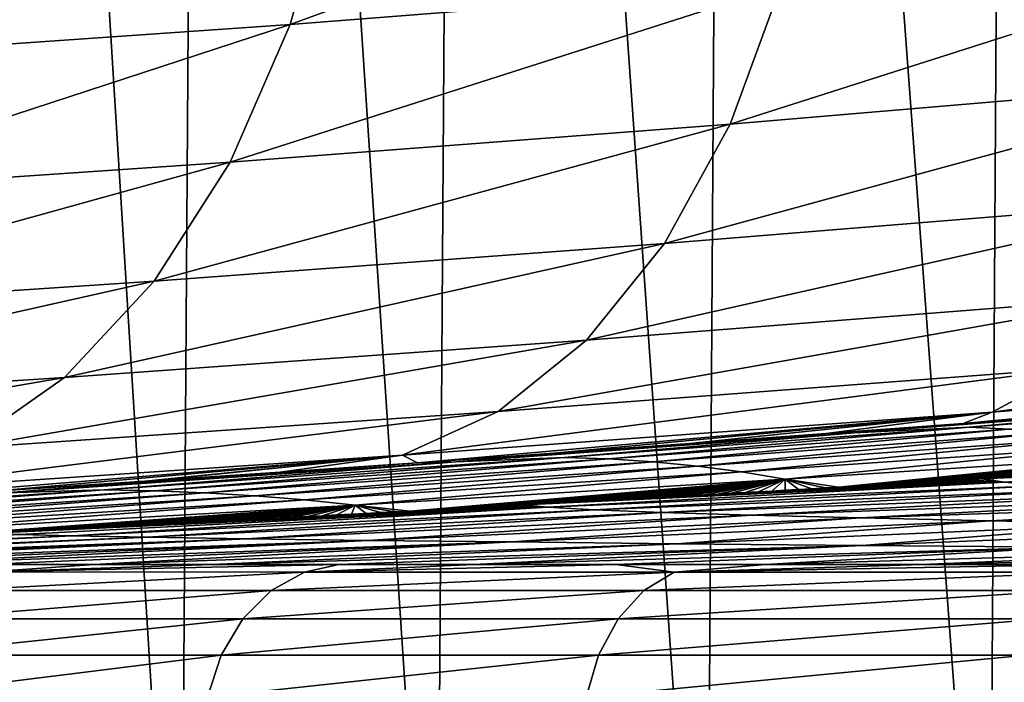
# Model space of a CAD drawing. Header units: metres. Extents: x -136 to 36, y -263 to -20.
# Tile 30 of 99: x -16.82 to -12.94, y -69.54 to -66.92. Entities that reach past the tile are written whole.
import ezdxf

# ---------------------------------------------------------------- set-up
doc = ezdxf.new("R2010")
doc.units = ezdxf.units.M
doc.layers.add('solid_11_382_034_XXX', color=7, linetype='CONTINUOUS')

msp = doc.modelspace()

# ---------------------------------------------------------------- linework, layer by layer
at = {"layer": 'solid_11_382_034_XXX'}
for points in [[(-17.137262, -71.425941, 15.371863), (-16.185816, -71.426003, 16.372635), (-17.042461, -57.603088, 15.477118)], [(-16.185816, -71.426003, 16.372635), (-16.092068, -57.603088, 16.464966), (-17.042461, -57.603088, 15.477118)], [(-16.185816, -71.426003, 16.372635), (-15.176018, -71.426125, 17.314514), (-16.092068, -57.603088, 16.464966)], [(-15.176018, -71.426125, 17.314514), (-15.084511, -57.603088, 17.39444), (-16.092068, -57.603088, 16.464966)], [(-15.176018, -71.426125, 17.314514), (-14.111495, -71.426323, 18.194113), (-15.084511, -57.603088, 17.39444)], [(-14.111495, -71.426323, 18.194113), (-14.023373, -57.603088, 18.262239), (-15.084511, -57.603088, 17.39444)], [(-14.111495, -71.426323, 18.194113), (-12.996082, -71.42659, 19.008257), (-14.023373, -57.603088, 18.262239)], [(-12.996082, -71.42659, 19.008257), (-12.912421, -57.603088, 19.065283), (-14.023373, -57.603088, 18.262239)], [(-12.996082, -71.42659, 19.008257), (-11.833812, -71.426949, 19.754), (-12.912421, -57.603088, 19.065283)], [(-13.679624, -66.186378, -18.742462), (-13.817145, -66.790016, -18.990728), (-15.753191, -66.943336, -17.417519)], [(-15.586274, -66.342476, -17.190746), (-13.679624, -66.186378, -18.742462), (-15.753191, -66.943336, -17.417519)], [(-15.586274, -66.342476, -17.190746), (-15.753191, -66.943336, -17.417519), (-17.516382, -67.065437, -15.64642)], [(-17.322075, -66.464485, -15.443622), (-15.586274, -66.342476, -17.190746), (-17.516382, -67.065437, -15.64642)], [(-11.730951, -66.605553, -20.348692), (-11.893084, -67.155479, -20.700594), (-14.018162, -67.335648, -19.317547)], [(-13.817145, -66.790016, -18.990728), (-11.730951, -66.605553, -20.348692), (-14.018162, -67.335648, -19.317547)], [(-13.817145, -66.790016, -18.990728), (-14.018162, -67.335648, -19.317547), (-15.99013, -67.486404, -17.716288)], [(-15.753191, -66.943336, -17.417519), (-13.817145, -66.790016, -18.990728), (-15.99013, -67.486404, -17.716288)], [(-15.753191, -66.943336, -17.417519), (-15.99013, -67.486404, -17.716288), (-17.786783, -67.608543, -15.914648)], [(-17.516382, -67.065437, -15.64642), (-15.753191, -66.943336, -17.417519), (-17.786783, -67.608543, -15.914648)], [(-11.893084, -67.155479, -20.700594), (-12.106611, -67.630219, -21.126696), (-14.276543, -67.806618, -19.712954)], [(-14.018162, -67.335648, -19.317547), (-11.893084, -67.155479, -20.700594), (-14.276543, -67.806618, -19.712954)], [(-14.018162, -67.335648, -19.317547), (-14.276543, -67.806618, -19.712954), (-16.289867, -67.955116, -18.07794)], [(-15.99013, -67.486404, -17.716288), (-14.018162, -67.335648, -19.317547), (-16.289867, -67.955116, -18.07794)], [(-15.99013, -67.486404, -17.716288), (-16.289867, -67.955116, -18.07794), (-18.125034, -68.07724, -16.240129)], [(-17.786783, -67.608543, -15.914648), (-15.99013, -67.486404, -17.716288), (-18.125034, -68.07724, -16.240129)], [(-12.106611, -67.630219, -21.126696), (-12.365025, -68.015305, -21.614004), (-14.584408, -68.188591, -20.164888)], [(-14.276543, -67.806618, -19.712954), (-12.106611, -67.630219, -21.126696), (-14.584408, -68.188591, -20.164888)], [(-14.276543, -67.806618, -19.712954), (-14.584408, -68.188591, -20.164888), (-16.643263, -68.335175, -18.491449)], [(-16.289867, -67.955116, -18.07794), (-14.276543, -67.806618, -19.712954), (-16.643263, -68.335175, -18.491449)], [(-16.289867, -67.955116, -18.07794), (-16.643263, -68.335175, -18.491449), (-18.520821, -68.457237, -16.612934)], [(-18.125034, -68.07724, -16.240129), (-16.289867, -67.955116, -18.07794), (-18.520821, -68.457237, -16.612934)], [(-12.365025, -68.015305, -21.614004), (-12.660442, -68.298996, -22.147661), (-14.932371, -68.469894, -20.659573)], [(-14.584408, -68.188591, -20.164888), (-12.365025, -68.015305, -21.614004), (-14.932371, -68.469894, -20.659573)], [(-10.247643, -68.099037, -23.389288), (-10.512033, -68.27446, -23.990263), (-12.983857, -68.472633, -22.711391)], [(-12.660442, -68.298996, -22.147661), (-10.247643, -68.099037, -23.389288), (-12.983857, -68.472633, -22.711391)], [(-14.584408, -68.188591, -20.164888), (-14.932371, -68.469894, -20.659573), (-17.039537, -68.61499, -18.944204)], [(-16.643263, -68.335175, -18.491449), (-14.584408, -68.188591, -20.164888), (-17.039537, -68.61499, -18.944204)], [(-12.660442, -68.298996, -22.147661), (-12.983857, -68.472633, -22.711391), (-15.309822, -68.641968, -21.181921)], [(-14.932371, -68.469894, -20.659573), (-12.660442, -68.298996, -22.147661), (-15.309822, -68.641968, -21.181921)], [(-10.512033, -68.27446, -23.990263), (-12.551721, -68.475365, -23.555288), (-13.098075, -68.516823, -23.243372)], [(-12.983857, -68.472633, -22.711391), (-10.512033, -68.27446, -23.990263), (-13.098075, -68.516823, -23.243372)], [(-16.643263, -68.335175, -18.491449), (-17.039537, -68.61499, -18.944204), (-18.96207, -68.736946, -17.0217)], [(-18.520821, -68.457237, -16.612934), (-16.643263, -68.335175, -18.491449), (-18.96207, -68.736946, -17.0217)], [(-11.675982, -68.422043, -30.570297), (-13.075493, -68.531975, -30.555218), (-12.14067, -68.446831, -26.070908)], [(-12.919078, -68.539459, -35.121437), (-13.075493, -68.531975, -30.555218), (-11.675982, -68.422043, -30.570297)], [(-13.075493, -68.531975, -30.555218), (-13.527525, -68.55349, -25.96874), (-12.14067, -68.446831, -26.070908)], [(-12.551721, -68.475365, -23.555288), (-12.14067, -68.446831, -26.070908), (-13.527525, -68.55349, -25.96874)], [(-14.932371, -68.469894, -20.659573), (-15.309822, -68.641968, -21.181921), (-17.466612, -68.786041, -19.422401)], [(-17.039537, -68.61499, -18.944204), (-14.932371, -68.469894, -20.659573), (-17.466612, -68.786041, -19.422401)], [(-15.309822, -68.641968, -21.181921), (-12.983857, -68.472633, -22.711391), (-15.25136, -68.671783, -21.843311)], [(-12.983857, -68.472633, -22.711391), (-14.71326, -68.63427, -22.220173), (-15.25136, -68.671783, -21.843311)], [(-12.983857, -68.472633, -22.711391), (-14.176351, -68.596046, -22.577759), (-14.71326, -68.63427, -22.220173)], [(-12.983857, -68.472633, -22.711391), (-13.638716, -68.556969, -22.918161), (-14.176351, -68.596046, -22.577759)], [(-12.983857, -68.472633, -22.711391), (-13.098075, -68.516823, -23.243372), (-13.638716, -68.556969, -22.918161)], [(-13.098075, -68.516823, -23.243372), (-12.551721, -68.475365, -23.555288), (-13.527525, -68.55349, -25.96874)], [(-13.075493, -68.531975, -30.555218), (-14.671872, -68.650696, -30.537556), (-13.527525, -68.55349, -25.96874)], [(-14.495831, -68.656563, -35.198933), (-14.671872, -68.650696, -30.537556), (-13.075493, -68.531975, -30.555218)], [(-12.919078, -68.539459, -35.121437), (-14.495831, -68.656563, -35.198933), (-13.075493, -68.531975, -30.555218)], [(-14.320919, -68.667946, -39.863033), (-14.495831, -68.656563, -35.198933), (-12.919078, -68.539459, -35.121437)], [(-12.764503, -68.553871, -39.692471), (-14.320919, -68.667946, -39.863033), (-12.919078, -68.539459, -35.121437)], [(-13.638716, -68.556969, -22.918161), (-13.098075, -68.516823, -23.243372), (-13.527525, -68.55349, -25.96874)], [(-14.671872, -68.650696, -30.537556), (-15.099116, -68.668129, -25.859587), (-13.527525, -68.55349, -25.96874)], [(-13.638716, -68.556969, -22.918161), (-13.527525, -68.55349, -25.96874), (-15.099116, -68.668129, -25.859587)], [(-14.176351, -68.596046, -22.577759), (-13.638716, -68.556969, -22.918161), (-15.099116, -68.668129, -25.859587)], [(-14.146419, -68.684883, -44.531822), (-14.320919, -68.667946, -39.863033), (-12.764503, -68.553871, -39.692471)], [(-12.611212, -68.575333, -44.271645), (-14.146419, -68.684883, -44.531822), (-12.764503, -68.553871, -39.692471)], [(-13.973214, -68.707588, -49.207092), (-14.146419, -68.684883, -44.531822), (-12.611212, -68.575333, -44.271645)], [(-12.459944, -68.604111, -48.861866), (-13.973214, -68.707588, -49.207092), (-12.611212, -68.575333, -44.271645)], [(-14.71326, -68.63427, -22.220173), (-14.176351, -68.596046, -22.577759), (-15.099116, -68.668129, -25.859587)], [(-13.800429, -68.736137, -53.889946), (-13.973214, -68.707588, -49.207092), (-12.459944, -68.604111, -48.861866)], [(-12.309997, -68.640358, -53.465115), (-13.800429, -68.736137, -53.889946), (-12.459944, -68.604111, -48.861866)], [(-17.466612, -68.786041, -19.422401), (-15.309822, -68.641968, -21.181921), (-17.445929, -68.817299, -20.094545)], [(-15.309822, -68.641968, -21.181921), (-16.888359, -68.781418, -20.573431), (-17.445929, -68.817299, -20.094545)], [(-15.309822, -68.641968, -21.181921), (-16.337519, -68.745255, -21.022552), (-16.888359, -68.781418, -20.573431)], [(-14.671872, -68.650696, -30.537556), (-16.486412, -68.778206, -30.516964), (-15.099116, -68.668129, -25.859587)], [(-16.288101, -68.782318, -35.278252), (-16.486412, -68.778206, -30.516964), (-14.671872, -68.650696, -30.537556)], [(-15.309822, -68.641968, -21.181921), (-16.286381, -68.741867, -21.063087), (-16.337519, -68.745255, -21.022552)], [(-14.495831, -68.656563, -35.198933), (-16.288101, -68.782318, -35.278252), (-14.671872, -68.650696, -30.537556)], [(-16.090357, -68.790398, -40.040604), (-16.288101, -68.782318, -35.278252), (-14.495831, -68.656563, -35.198933)], [(-15.309822, -68.641968, -21.181921), (-15.792287, -68.708748, -21.444931), (-16.286381, -68.741867, -21.063087)], [(-14.320919, -68.667946, -39.863033), (-16.090357, -68.790398, -40.040604), (-14.495831, -68.656563, -35.198933)], [(-15.309822, -68.641968, -21.181921), (-15.25136, -68.671783, -21.843311), (-15.792287, -68.708748, -21.444931)], [(-15.25136, -68.671783, -21.843311), (-14.71326, -68.63427, -22.220173), (-15.099116, -68.668129, -25.859587)], [(-12.309997, -68.640358, -53.465115), (-13.590498, -68.768448, -58.56395), (-13.800429, -68.736137, -53.889946)], [(-12.309997, -68.640358, -53.465115), (-13.538465, -68.765465, -58.546734), (-13.590498, -68.768448, -58.56395)], [(-12.309997, -68.640358, -53.465115), (-13.486582, -68.762482, -58.529533), (-13.538465, -68.765465, -58.546734)], [(-12.309997, -68.640358, -53.465115), (-13.434848, -68.759506, -58.512348), (-13.486582, -68.762482, -58.529533)], [(-12.309997, -68.640358, -53.465115), (-13.383264, -68.756531, -58.495178), (-13.434848, -68.759506, -58.512348)], [(-12.309997, -68.640358, -53.465115), (-13.331827, -68.753555, -58.478024), (-13.383264, -68.756531, -58.495178)], [(-12.309997, -68.640358, -53.465115), (-13.280539, -68.750587, -58.460884), (-13.331827, -68.753555, -58.478024)], [(-12.309997, -68.640358, -53.465115), (-13.229396, -68.747612, -58.44376), (-13.280539, -68.750587, -58.460884)], [(-12.309997, -68.640358, -53.465115), (-13.1784, -68.744652, -58.426651), (-13.229396, -68.747612, -58.44376)], [(-12.309997, -68.640358, -53.465115), (-13.12755, -68.741684, -58.409554), (-13.1784, -68.744652, -58.426651)], [(-12.309997, -68.640358, -53.465115), (-13.076844, -68.738724, -58.392475), (-13.12755, -68.741684, -58.409554)], [(-12.309997, -68.640358, -53.465115), (-13.026281, -68.735764, -58.375408), (-13.076844, -68.738724, -58.392475)], [(-12.309997, -68.640358, -53.465115), (-13.018046, -68.735283, -58.372623), (-13.026281, -68.735764, -58.375408)], [(-12.309997, -68.640358, -53.465115), (-12.975863, -68.732811, -58.358356), (-13.018046, -68.735283, -58.372623)], [(-11.382885, -68.657066, -59.203533), (-12.936371, -68.748039, -59.751122), (-13.018046, -68.735283, -58.372623)], [(-12.975863, -68.732811, -58.358356), (-11.382885, -68.657066, -59.203533), (-13.018046, -68.735283, -58.372623)], [(-12.309997, -68.640358, -53.465115), (-12.925586, -68.729858, -58.341316), (-12.975863, -68.732811, -58.358356)], [(-12.975863, -68.732811, -58.358356), (-12.925586, -68.729858, -58.341316), (-11.382885, -68.657066, -59.203533)], [(-11.382885, -68.657066, -59.203533), (-12.783826, -68.761452, -61.124428), (-12.936371, -68.748039, -59.751122)], [(-16.486412, -68.778206, -30.516964), (-16.873451, -68.790741, -25.743593), (-15.099116, -68.668129, -25.859587)], [(-15.25136, -68.671783, -21.843311), (-15.099116, -68.668129, -25.859587), (-16.873451, -68.790741, -25.743593)], [(-15.792287, -68.708748, -21.444931), (-15.25136, -68.671783, -21.843311), (-16.873451, -68.790741, -25.743593)], [(-15.892286, -68.802452, -44.804901), (-16.090357, -68.790398, -40.040604), (-14.320919, -68.667946, -39.863033)], [(-14.146419, -68.684883, -44.531822), (-15.892286, -68.802452, -44.804901), (-14.320919, -68.667946, -39.863033)], [(-15.694946, -68.818619, -49.572071), (-15.892286, -68.802452, -44.804901), (-14.146419, -68.684883, -44.531822)], [(-13.973214, -68.707588, -49.207092), (-15.694946, -68.818619, -49.572071), (-14.146419, -68.684883, -44.531822)], [(-16.286381, -68.741867, -21.063087), (-15.792287, -68.708748, -21.444931), (-16.873451, -68.790741, -25.743593)], [(-15.497256, -68.838921, -54.342506), (-15.694946, -68.818619, -49.572071), (-13.973214, -68.707588, -49.207092)], [(-13.800429, -68.736137, -53.889946), (-15.497256, -68.838921, -54.342506), (-13.973214, -68.707588, -49.207092)], [(-13.800429, -68.736137, -53.889946), (-15.281603, -68.862442, -59.106159), (-15.497256, -68.838921, -54.342506)], [(-13.800429, -68.736137, -53.889946), (-15.224588, -68.859367, -59.088387), (-15.281603, -68.862442, -59.106159)], [(-13.800429, -68.736137, -53.889946), (-15.167745, -68.856285, -59.070637), (-15.224588, -68.859367, -59.088387)], [(-13.800429, -68.736137, -53.889946), (-15.111072, -68.85321, -59.052906), (-15.167745, -68.856285, -59.070637)], [(-13.800429, -68.736137, -53.889946), (-15.054566, -68.850143, -59.035194), (-15.111072, -68.85321, -59.052906)], [(-13.800429, -68.736137, -53.889946), (-14.998231, -68.847076, -59.017502), (-15.054566, -68.850143, -59.035194)], [(-13.800429, -68.736137, -53.889946), (-14.942063, -68.844009, -58.999832), (-14.998231, -68.847076, -59.017502)], [(-13.800429, -68.736137, -53.889946), (-14.886063, -68.84095, -58.982178), (-14.942063, -68.844009, -58.999832)], [(-13.800429, -68.736137, -53.889946), (-14.835, -68.838158, -58.966053), (-14.886063, -68.84095, -58.982178)], [(-13.800429, -68.736137, -53.889946), (-14.830229, -68.837898, -58.964546), (-14.835, -68.838158, -58.966053)], [(-13.800429, -68.736137, -53.889946), (-14.77456, -68.834839, -58.94693), (-14.830229, -68.837898, -58.964546)], [(-13.800429, -68.736137, -53.889946), (-14.719056, -68.831795, -58.929337), (-14.77456, -68.834839, -58.94693)], [(-13.800429, -68.736137, -53.889946), (-14.663717, -68.828743, -58.911758), (-14.719056, -68.831795, -58.929337)], [(-13.800429, -68.736137, -53.889946), (-14.608542, -68.825699, -58.894203), (-14.663717, -68.828743, -58.911758)], [(-13.800429, -68.736137, -53.889946), (-14.55353, -68.822662, -58.876663), (-14.608542, -68.825699, -58.894203)], [(-13.800429, -68.736137, -53.889946), (-14.49868, -68.819626, -58.859142), (-14.55353, -68.822662, -58.876663)], [(-13.800429, -68.736137, -53.889946), (-14.443993, -68.816589, -58.84164), (-14.49868, -68.819626, -58.859142)], [(-13.800429, -68.736137, -53.889946), (-14.389466, -68.81356, -58.824154), (-14.443993, -68.816589, -58.84164)], [(-13.800429, -68.736137, -53.889946), (-14.335101, -68.810532, -58.806686), (-14.389466, -68.81356, -58.824154)], [(-13.800429, -68.736137, -53.889946), (-14.280895, -68.807503, -58.789238), (-14.335101, -68.810532, -58.806686)], [(-13.800429, -68.736137, -53.889946), (-14.22685, -68.804482, -58.771805), (-14.280895, -68.807503, -58.789238)], [(-13.800429, -68.736137, -53.889946), (-14.172962, -68.801468, -58.754391), (-14.22685, -68.804482, -58.771805)], [(-13.800429, -68.736137, -53.889946), (-14.119233, -68.798447, -58.736996), (-14.172962, -68.801468, -58.754391)], [(-13.800429, -68.736137, -53.889946), (-14.065662, -68.795433, -58.719616), (-14.119233, -68.798447, -58.736996)], [(-13.800429, -68.736137, -53.889946), (-14.012248, -68.792427, -58.702255), (-14.065662, -68.795433, -58.719616)], [(-13.800429, -68.736137, -53.889946), (-13.95899, -68.789421, -58.68491), (-14.012248, -68.792427, -58.702255)], [(-13.800429, -68.736137, -53.889946), (-13.905887, -68.786415, -58.66758), (-13.95899, -68.789421, -58.68491)], [(-13.800429, -68.736137, -53.889946), (-13.85294, -68.783417, -58.650269), (-13.905887, -68.786415, -58.66758)], [(-13.800429, -68.736137, -53.889946), (-13.800145, -68.780418, -58.632973), (-13.85294, -68.783417, -58.650269)], [(-13.800429, -68.736137, -53.889946), (-13.590498, -68.768448, -58.56395), (-13.642682, -68.771439, -58.581181)], [(-13.800429, -68.736137, -53.889946), (-13.642682, -68.771439, -58.581181), (-13.695018, -68.774429, -58.598427)], [(-13.800429, -68.736137, -53.889946), (-13.695018, -68.774429, -58.598427), (-13.747505, -68.77742, -58.615692)], [(-13.800429, -68.736137, -53.889946), (-13.747505, -68.77742, -58.615692), (-13.800145, -68.780418, -58.632973)], [(-13.076844, -68.738724, -58.392475), (-13.026281, -68.735764, -58.375408), (-12.936371, -68.748039, -59.751122)], [(-13.026281, -68.735764, -58.375408), (-13.018046, -68.735283, -58.372623), (-12.936371, -68.748039, -59.751122)], [(-17.820087, -68.842957, -20.88727), (-16.286381, -68.741867, -21.063087), (-16.873451, -68.790741, -25.743593)], [(-16.337519, -68.745255, -21.022552), (-16.286381, -68.741867, -21.063087), (-17.820087, -68.842957, -20.88727)], [(-16.888359, -68.781418, -20.573431), (-16.337519, -68.745255, -21.022552), (-17.820087, -68.842957, -20.88727)], [(-12.936371, -68.748039, -59.751122), (-14.736526, -68.847504, -60.407513), (-14.835, -68.838158, -58.966053)], [(-14.830229, -68.837898, -58.964546), (-12.936371, -68.748039, -59.751122), (-14.835, -68.838158, -58.966053)], [(-14.830229, -68.837898, -58.964546), (-14.77456, -68.834839, -58.94693), (-12.936371, -68.748039, -59.751122)], [(-14.77456, -68.834839, -58.94693), (-14.719056, -68.831795, -58.929337), (-12.936371, -68.748039, -59.751122)], [(-12.936371, -68.748039, -59.751122), (-12.783826, -68.761452, -61.124428), (-14.736526, -68.847504, -60.407513)], [(-12.783826, -68.761452, -61.124428), (-14.552801, -68.857323, -61.840389), (-14.736526, -68.847504, -60.407513)], [(-14.719056, -68.831795, -58.929337), (-14.663717, -68.828743, -58.911758), (-12.936371, -68.748039, -59.751122)], [(-14.663717, -68.828743, -58.911758), (-14.608542, -68.825699, -58.894203), (-12.936371, -68.748039, -59.751122)], [(-14.608542, -68.825699, -58.894203), (-14.55353, -68.822662, -58.876663), (-12.936371, -68.748039, -59.751122)], [(-14.55353, -68.822662, -58.876663), (-14.49868, -68.819626, -58.859142), (-12.936371, -68.748039, -59.751122)], [(-12.783826, -68.761452, -61.124428), (-12.561049, -68.775497, -62.486858), (-14.552801, -68.857323, -61.840389)], [(-12.561049, -68.775497, -62.486858), (-14.28478, -68.867599, -63.257843), (-14.552801, -68.857323, -61.840389)], [(-14.49868, -68.819626, -58.859142), (-14.443993, -68.816589, -58.84164), (-12.936371, -68.748039, -59.751122)], [(-14.443993, -68.816589, -58.84164), (-14.389466, -68.81356, -58.824154), (-12.936371, -68.748039, -59.751122)], [(-14.389466, -68.81356, -58.824154), (-14.335101, -68.810532, -58.806686), (-12.936371, -68.748039, -59.751122)], [(-14.335101, -68.810532, -58.806686), (-14.280895, -68.807503, -58.789238), (-12.936371, -68.748039, -59.751122)], [(-12.561049, -68.775497, -62.486858), (-12.269102, -68.790176, -63.832134), (-14.28478, -68.867599, -63.257843)], [(-14.280895, -68.807503, -58.789238), (-14.22685, -68.804482, -58.771805), (-12.936371, -68.748039, -59.751122)], [(-14.22685, -68.804482, -58.771805), (-14.172962, -68.801468, -58.754391), (-12.936371, -68.748039, -59.751122)], [(-14.172962, -68.801468, -58.754391), (-14.119233, -68.798447, -58.736996), (-12.936371, -68.748039, -59.751122)], [(-14.119233, -68.798447, -58.736996), (-14.065662, -68.795433, -58.719616), (-12.936371, -68.748039, -59.751122)], [(-14.065662, -68.795433, -58.719616), (-14.012248, -68.792427, -58.702255), (-12.936371, -68.748039, -59.751122)], [(-14.012248, -68.792427, -58.702255), (-13.95899, -68.789421, -58.68491), (-12.936371, -68.748039, -59.751122)], [(-13.95899, -68.789421, -58.68491), (-13.905887, -68.786415, -58.66758), (-12.936371, -68.748039, -59.751122)], [(-13.905887, -68.786415, -58.66758), (-13.85294, -68.783417, -58.650269), (-12.936371, -68.748039, -59.751122)], [(-13.85294, -68.783417, -58.650269), (-13.800145, -68.780418, -58.632973), (-12.936371, -68.748039, -59.751122)], [(-13.800145, -68.780418, -58.632973), (-13.747505, -68.77742, -58.615692), (-12.936371, -68.748039, -59.751122)], [(-13.747505, -68.77742, -58.615692), (-13.695018, -68.774429, -58.598427), (-12.936371, -68.748039, -59.751122)], [(-13.695018, -68.774429, -58.598427), (-13.642682, -68.771439, -58.581181), (-12.936371, -68.748039, -59.751122)], [(-13.642682, -68.771439, -58.581181), (-13.590498, -68.768448, -58.56395), (-12.936371, -68.748039, -59.751122)], [(-13.590498, -68.768448, -58.56395), (-13.538465, -68.765465, -58.546734), (-12.936371, -68.748039, -59.751122)], [(-13.538465, -68.765465, -58.546734), (-13.486582, -68.762482, -58.529533), (-12.936371, -68.748039, -59.751122)], [(-13.486582, -68.762482, -58.529533), (-13.434848, -68.759506, -58.512348), (-12.936371, -68.748039, -59.751122)], [(-13.434848, -68.759506, -58.512348), (-13.383264, -68.756531, -58.495178), (-12.936371, -68.748039, -59.751122)], [(-13.383264, -68.756531, -58.495178), (-13.331827, -68.753555, -58.478024), (-12.936371, -68.748039, -59.751122)], [(-13.331827, -68.753555, -58.478024), (-13.280539, -68.750587, -58.460884), (-12.936371, -68.748039, -59.751122)], [(-13.280539, -68.750587, -58.460884), (-13.229396, -68.747612, -58.44376), (-12.936371, -68.748039, -59.751122)], [(-13.229396, -68.747612, -58.44376), (-13.1784, -68.744652, -58.426651), (-12.936371, -68.748039, -59.751122)], [(-13.1784, -68.744652, -58.426651), (-13.12755, -68.741684, -58.409554), (-12.936371, -68.748039, -59.751122)], [(-13.12755, -68.741684, -58.409554), (-13.076844, -68.738724, -58.392475), (-12.936371, -68.748039, -59.751122)], [(-16.486412, -68.778206, -30.516964), (-18.535891, -68.914513, -30.493174), (-16.873451, -68.790741, -25.743593)], [(-18.312477, -68.916718, -35.358734), (-18.535891, -68.914513, -30.493174), (-16.486412, -68.778206, -30.516964)], [(-16.288101, -68.782318, -35.278252), (-18.312477, -68.916718, -35.358734), (-16.486412, -68.778206, -30.516964)], [(-18.089258, -68.921234, -40.224228), (-18.312477, -68.916718, -35.358734), (-16.288101, -68.782318, -35.278252)], [(-16.090357, -68.790398, -40.040604), (-18.089258, -68.921234, -40.224228), (-16.288101, -68.782318, -35.278252)], [(-17.865139, -68.928017, -45.089813), (-18.089258, -68.921234, -40.224228), (-16.090357, -68.790398, -40.040604)], [(-15.892286, -68.802452, -44.804901), (-17.865139, -68.928017, -45.089813), (-16.090357, -68.790398, -40.040604)], [(-17.64138, -68.93718, -49.955822), (-17.865139, -68.928017, -45.089813), (-15.892286, -68.802452, -44.804901)], [(-15.694946, -68.818619, -49.572071), (-17.64138, -68.93718, -49.955822), (-15.892286, -68.802452, -44.804901)], [(-12.269102, -68.790176, -63.832134), (-13.933961, -68.878334, -64.652466), (-14.28478, -68.867599, -63.257843)], [(-12.269102, -68.790176, -63.832134), (-11.909452, -68.805466, -65.154701), (-13.933961, -68.878334, -64.652466)], [(-11.909452, -68.805466, -65.154701), (-13.502323, -68.889511, -66.017799), (-13.933961, -68.878334, -64.652466)], [(-11.909452, -68.805466, -65.154701), (-11.483967, -68.821342, -66.449486), (-13.502323, -68.889511, -66.017799)], [(-17.416676, -68.9487, -54.822163), (-17.64138, -68.93718, -49.955822), (-15.694946, -68.818619, -49.572071)], [(-15.497256, -68.838921, -54.342506), (-17.416676, -68.9487, -54.822163), (-15.694946, -68.818619, -49.572071)], [(-15.497256, -68.838921, -54.342506), (-17.200085, -68.963051, -59.686512), (-17.416676, -68.9487, -54.822163)], [(-15.497256, -68.838921, -54.342506), (-17.137259, -68.959846, -59.668007), (-17.200085, -68.963051, -59.686512)], [(-15.497256, -68.838921, -54.342506), (-17.074625, -68.956642, -59.649525), (-17.137259, -68.959846, -59.668007)], [(-15.497256, -68.838921, -54.342506), (-17.012184, -68.953438, -59.631069), (-17.074625, -68.956642, -59.649525)], [(-15.497256, -68.838921, -54.342506), (-16.949934, -68.950249, -59.612637), (-17.012184, -68.953438, -59.631069)], [(-15.497256, -68.838921, -54.342506), (-16.930954, -68.949272, -59.607014), (-16.949934, -68.950249, -59.612637)], [(-15.497256, -68.838921, -54.342506), (-16.887873, -68.947052, -59.594234), (-16.930954, -68.949272, -59.607014)], [(-14.736526, -68.847504, -60.407513), (-16.819866, -68.954529, -61.056286), (-16.930954, -68.949272, -59.607014)], [(-16.887873, -68.947052, -59.594234), (-14.736526, -68.847504, -60.407513), (-16.930954, -68.949272, -59.607014)], [(-15.497256, -68.838921, -54.342506), (-16.826002, -68.943871, -59.575851), (-16.887873, -68.947052, -59.594234)], [(-16.887873, -68.947052, -59.594234), (-16.826002, -68.943871, -59.575851), (-14.736526, -68.847504, -60.407513)], [(-15.497256, -68.838921, -54.342506), (-16.76432, -68.940689, -59.557499), (-16.826002, -68.943871, -59.575851)], [(-16.826002, -68.943871, -59.575851), (-16.76432, -68.940689, -59.557499), (-14.736526, -68.847504, -60.407513)], [(-14.736526, -68.847504, -60.407513), (-16.614325, -68.960037, -62.494812), (-16.819866, -68.954529, -61.056286)], [(-15.497256, -68.838921, -54.342506), (-16.702826, -68.937508, -59.539165), (-16.76432, -68.940689, -59.557499)], [(-16.76432, -68.940689, -59.557499), (-16.702826, -68.937508, -59.539165), (-14.736526, -68.847504, -60.407513)], [(-15.497256, -68.838921, -54.342506), (-16.64152, -68.934334, -59.520859), (-16.702826, -68.937508, -59.539165)], [(-16.702826, -68.937508, -59.539165), (-16.64152, -68.934334, -59.520859), (-14.736526, -68.847504, -60.407513)], [(-15.497256, -68.838921, -54.342506), (-16.5804, -68.931168, -59.502579), (-16.64152, -68.934334, -59.520859)], [(-16.64152, -68.934334, -59.520859), (-16.5804, -68.931168, -59.502579), (-14.736526, -68.847504, -60.407513)], [(-14.736526, -68.847504, -60.407513), (-14.552801, -68.857323, -61.840389), (-16.614325, -68.960037, -62.494812)], [(-15.497256, -68.838921, -54.342506), (-16.519466, -68.928001, -59.484322), (-16.5804, -68.931168, -59.502579)], [(-16.5804, -68.931168, -59.502579), (-16.519466, -68.928001, -59.484322), (-14.736526, -68.847504, -60.407513)], [(-15.497256, -68.838921, -54.342506), (-16.458719, -68.924843, -59.466087), (-16.519466, -68.928001, -59.484322)], [(-16.519466, -68.928001, -59.484322), (-16.458719, -68.924843, -59.466087), (-14.736526, -68.847504, -60.407513)], [(-15.497256, -68.838921, -54.342506), (-16.398155, -68.921684, -59.447876), (-16.458719, -68.924843, -59.466087)], [(-16.458719, -68.924843, -59.466087), (-16.398155, -68.921684, -59.447876), (-14.736526, -68.847504, -60.407513)], [(-15.497256, -68.838921, -54.342506), (-16.337774, -68.918533, -59.429691), (-16.398155, -68.921684, -59.447876)], [(-16.398155, -68.921684, -59.447876), (-16.337774, -68.918533, -59.429691), (-14.736526, -68.847504, -60.407513)], [(-15.497256, -68.838921, -54.342506), (-16.277578, -68.915382, -59.411526), (-16.337774, -68.918533, -59.429691)], [(-16.337774, -68.918533, -59.429691), (-16.277578, -68.915382, -59.411526), (-14.736526, -68.847504, -60.407513)], [(-15.497256, -68.838921, -54.342506), (-16.217564, -68.912239, -59.393387), (-16.277578, -68.915382, -59.411526)], [(-16.277578, -68.915382, -59.411526), (-16.217564, -68.912239, -59.393387), (-14.736526, -68.847504, -60.407513)], [(-15.497256, -68.838921, -54.342506), (-16.15773, -68.909096, -59.375267), (-16.217564, -68.912239, -59.393387)], [(-16.217564, -68.912239, -59.393387), (-16.15773, -68.909096, -59.375267), (-14.736526, -68.847504, -60.407513)], [(-15.497256, -68.838921, -54.342506), (-16.09808, -68.90596, -59.357174), (-16.15773, -68.909096, -59.375267)], [(-16.15773, -68.909096, -59.375267), (-16.09808, -68.90596, -59.357174), (-14.736526, -68.847504, -60.407513)], [(-15.497256, -68.838921, -54.342506), (-16.038609, -68.902824, -59.339104), (-16.09808, -68.90596, -59.357174)], [(-16.09808, -68.90596, -59.357174), (-16.038609, -68.902824, -59.339104), (-14.736526, -68.847504, -60.407513)], [(-15.497256, -68.838921, -54.342506), (-15.979316, -68.899696, -59.321053), (-16.038609, -68.902824, -59.339104)], [(-16.038609, -68.902824, -59.339104), (-15.979316, -68.899696, -59.321053), (-14.736526, -68.847504, -60.407513)], [(-15.497256, -68.838921, -54.342506), (-15.920204, -68.896576, -59.303028), (-15.979316, -68.899696, -59.321053)], [(-15.979316, -68.899696, -59.321053), (-15.920204, -68.896576, -59.303028), (-14.736526, -68.847504, -60.407513)], [(-15.497256, -68.838921, -54.342506), (-15.86127, -68.893456, -59.285023), (-15.920204, -68.896576, -59.303028)], [(-15.920204, -68.896576, -59.303028), (-15.86127, -68.893456, -59.285023), (-14.736526, -68.847504, -60.407513)], [(-15.497256, -68.838921, -54.342506), (-15.802514, -68.890335, -59.26704), (-15.86127, -68.893456, -59.285023)], [(-15.86127, -68.893456, -59.285023), (-15.802514, -68.890335, -59.26704), (-14.736526, -68.847504, -60.407513)], [(-15.497256, -68.838921, -54.342506), (-15.743935, -68.887222, -59.249077), (-15.802514, -68.890335, -59.26704)], [(-15.802514, -68.890335, -59.26704), (-15.743935, -68.887222, -59.249077), (-14.736526, -68.847504, -60.407513)], [(-15.497256, -68.838921, -54.342506), (-15.685533, -68.884109, -59.23114), (-15.743935, -68.887222, -59.249077)], [(-15.743935, -68.887222, -59.249077), (-15.685533, -68.884109, -59.23114), (-14.736526, -68.847504, -60.407513)], [(-15.497256, -68.838921, -54.342506), (-15.627306, -68.881004, -59.213223), (-15.685533, -68.884109, -59.23114)], [(-15.685533, -68.884109, -59.23114), (-15.627306, -68.881004, -59.213223), (-14.736526, -68.847504, -60.407513)], [(-15.497256, -68.838921, -54.342506), (-15.569255, -68.877899, -59.195324), (-15.627306, -68.881004, -59.213223)], [(-15.627306, -68.881004, -59.213223), (-15.569255, -68.877899, -59.195324), (-14.736526, -68.847504, -60.407513)], [(-15.497256, -68.838921, -54.342506), (-15.511377, -68.874802, -59.177452), (-15.569255, -68.877899, -59.195324)], [(-15.569255, -68.877899, -59.195324), (-15.511377, -68.874802, -59.177452), (-14.736526, -68.847504, -60.407513)], [(-15.497256, -68.838921, -54.342506), (-15.453674, -68.871712, -59.159595), (-15.511377, -68.874802, -59.177452)], [(-15.511377, -68.874802, -59.177452), (-15.453674, -68.871712, -59.159595), (-14.736526, -68.847504, -60.407513)], [(-15.497256, -68.838921, -54.342506), (-15.281603, -68.862442, -59.106159), (-15.338788, -68.865532, -59.123951)], [(-15.497256, -68.838921, -54.342506), (-15.338788, -68.865532, -59.123951), (-15.396145, -68.868614, -59.141762)], [(-15.497256, -68.838921, -54.342506), (-15.396145, -68.868614, -59.141762), (-15.453674, -68.871712, -59.159595)], [(-15.453674, -68.871712, -59.159595), (-15.396145, -68.868614, -59.141762), (-14.736526, -68.847504, -60.407513)], [(-15.396145, -68.868614, -59.141762), (-15.338788, -68.865532, -59.123951), (-14.736526, -68.847504, -60.407513)], [(-15.338788, -68.865532, -59.123951), (-15.281603, -68.862442, -59.106159), (-14.736526, -68.847504, -60.407513)], [(-15.281603, -68.862442, -59.106159), (-15.224588, -68.859367, -59.088387), (-14.736526, -68.847504, -60.407513)], [(-15.224588, -68.859367, -59.088387), (-15.167745, -68.856285, -59.070637), (-14.736526, -68.847504, -60.407513)], [(-15.167745, -68.856285, -59.070637), (-15.111072, -68.85321, -59.052906), (-14.736526, -68.847504, -60.407513)], [(-15.111072, -68.85321, -59.052906), (-15.054566, -68.850143, -59.035194), (-14.736526, -68.847504, -60.407513)], [(-15.054566, -68.850143, -59.035194), (-14.998231, -68.847076, -59.017502), (-14.736526, -68.847504, -60.407513)], [(-14.998231, -68.847076, -59.017502), (-14.942063, -68.844009, -58.999832), (-14.736526, -68.847504, -60.407513)], [(-14.942063, -68.844009, -58.999832), (-14.886063, -68.84095, -58.982178), (-14.736526, -68.847504, -60.407513)], [(-14.886063, -68.84095, -58.982178), (-14.835, -68.838158, -58.966053), (-14.736526, -68.847504, -60.407513)], [(-11.483967, -68.821342, -66.449486), (-12.992307, -68.901123, -67.347931), (-13.502323, -68.889511, -66.017799)], [(-11.483967, -68.821342, -66.449486), (-10.994895, -68.837784, -67.711472), (-12.992307, -68.901123, -67.347931)], [(-10.994895, -68.837784, -67.711472), (-12.406796, -68.913155, -68.637024), (-12.992307, -68.901123, -67.347931)], [(-14.552801, -68.857323, -61.840389), (-16.315441, -68.96579, -63.91531), (-16.614325, -68.960037, -62.494812)], [(-14.552801, -68.857323, -61.840389), (-14.28478, -68.867599, -63.257843), (-16.315441, -68.96579, -63.91531)], [(-14.28478, -68.867599, -63.257843), (-15.924925, -68.971786, -65.309853), (-16.315441, -68.96579, -63.91531)], [(-14.28478, -68.867599, -63.257843), (-13.933961, -68.878334, -64.652466), (-15.924925, -68.971786, -65.309853)], [(-13.933961, -68.878334, -64.652466), (-15.444981, -68.97802, -66.671539), (-15.924925, -68.971786, -65.309853)], [(-13.933961, -68.878334, -64.652466), (-13.502323, -68.889511, -66.017799), (-15.444981, -68.97802, -66.671539)], [(-13.502323, -68.889511, -66.017799), (-14.878288, -68.984497, -67.994102), (-15.444981, -68.97802, -66.671539)], [(-13.502323, -68.889511, -66.017799), (-12.992307, -68.901123, -67.347931), (-14.878288, -68.984497, -67.994102)], [(-12.992307, -68.901123, -67.347931), (-14.227976, -68.991203, -69.271393), (-14.878288, -68.984497, -67.994102)], [(-12.992307, -68.901123, -67.347931), (-12.406796, -68.913155, -68.637024), (-14.227976, -68.991203, -69.271393)], [(-12.406796, -68.913155, -68.637024), (-13.497626, -68.998138, -70.497276), (-14.227976, -68.991203, -69.271393)], [(-12.406796, -68.913155, -68.637024), (-11.749118, -68.925591, -69.879257), (-13.497626, -68.998138, -70.497276)], [(-11.749118, -68.925591, -69.879257), (-12.691282, -69.005295, -71.665741), (-13.497626, -68.998138, -70.497276)], [(-16.819866, -68.954529, -61.056286), (-16.614325, -68.960037, -62.494812), (-19.141212, -69.069893, -62.17432)], [(-16.614325, -68.960037, -62.494812), (-18.999615, -69.070526, -63.031498), (-19.141212, -69.069893, -62.17432)], [(-16.614325, -68.960037, -62.494812), (-18.819607, -69.071091, -63.881874), (-18.999615, -69.070526, -63.031498)], [(-16.614325, -68.960037, -62.494812), (-16.315441, -68.96579, -63.91531), (-18.819607, -69.071091, -63.881874)], [(-16.315441, -68.96579, -63.91531), (-18.601589, -69.071602, -64.723511), (-18.819607, -69.071091, -63.881874)], [(-16.315441, -68.96579, -63.91531), (-15.924925, -68.971786, -65.309853), (-18.601589, -69.071602, -64.723511)], [(-15.924925, -68.971786, -65.309853), (-18.34623, -69.072044, -65.553871), (-18.601589, -69.071602, -64.723511)], [(-15.924925, -68.971786, -65.309853), (-18.053812, -69.072441, -66.372101), (-18.34623, -69.072044, -65.553871)], [(-15.924925, -68.971786, -65.309853), (-15.444981, -68.97802, -66.671539), (-18.053812, -69.072441, -66.372101)], [(-15.444981, -68.97802, -66.671539), (-17.725307, -69.072792, -67.175583), (-18.053812, -69.072441, -66.372101)], [(-15.444981, -68.97802, -66.671539), (-17.361286, -69.07309, -67.963005), (-17.725307, -69.072792, -67.175583)], [(-15.444981, -68.97802, -66.671539), (-14.878288, -68.984497, -67.994102), (-17.361286, -69.07309, -67.963005)], [(-14.878288, -68.984497, -67.994102), (-16.961702, -69.073341, -68.734436), (-17.361286, -69.07309, -67.963005)], [(-14.878288, -68.984497, -67.994102), (-16.527786, -69.073547, -69.487389), (-16.961702, -69.073341, -68.734436)], [(-14.878288, -68.984497, -67.994102), (-14.227976, -68.991203, -69.271393), (-16.527786, -69.073547, -69.487389)], [(-14.227976, -68.991203, -69.271393), (-16.060541, -69.073708, -70.2201), (-16.527786, -69.073547, -69.487389)], [(-14.227976, -68.991203, -69.271393), (-13.497626, -68.998138, -70.497276), (-16.060541, -69.073708, -70.2201)], [(-13.497626, -68.998138, -70.497276), (-15.561412, -69.07383, -70.930359), (-16.060541, -69.073708, -70.2201)], [(-13.497626, -68.998138, -70.497276), (-15.030266, -69.073914, -71.618332), (-15.561412, -69.07383, -70.930359)], [(-13.497626, -68.998138, -70.497276), (-12.691282, -69.005295, -71.665741), (-15.030266, -69.073914, -71.618332)], [(-12.691282, -69.005295, -71.665741), (-14.468378, -69.073952, -72.282288), (-15.030266, -69.073914, -71.618332)], [(-12.691282, -69.005295, -71.665741), (-13.878242, -69.073959, -72.919334), (-14.468378, -69.073952, -72.282288)], [(-12.691282, -69.005295, -71.665741), (-11.813457, -69.012665, -72.771057), (-13.878242, -69.073959, -72.919334)], [(-11.813457, -69.012665, -72.771057), (-13.261353, -69.073929, -73.527992), (-13.878242, -69.073959, -72.919334)], [(-11.813457, -69.012665, -72.771057), (-10.869142, -69.020256, -73.807854), (-13.261353, -69.073929, -73.527992)], [(-10.869142, -69.020256, -73.807854), (-12.617352, -69.073853, -74.108704), (-13.261353, -69.073929, -73.527992)], [(-16.94034, -69.102921, -69.131531), (-16.961702, -69.073341, -68.734436), (-16.527786, -69.073547, -69.487389)], [(-16.94034, -69.102921, -69.131531), (-16.527786, -69.073547, -69.487389), (-16.060541, -69.073708, -70.2201)], [(-16.94034, -69.102921, -69.131531), (-16.060541, -69.073708, -70.2201), (-15.561412, -69.07383, -70.930359)], [(-16.94034, -69.102921, -69.131531), (-15.561412, -69.07383, -70.930359), (-15.696532, -69.103218, -71.042107)], [(-15.696532, -69.103218, -71.042107), (-15.561412, -69.07383, -70.930359), (-15.030266, -69.073914, -71.618332)], [(-15.696532, -69.103218, -71.042107), (-15.030266, -69.073914, -71.618332), (-14.468378, -69.073952, -72.282288)], [(-15.696532, -69.103218, -71.042107), (-14.468378, -69.073952, -72.282288), (-14.238752, -69.103317, -72.794601)], [(-14.238752, -69.103317, -72.794601), (-14.468378, -69.073952, -72.282288), (-13.878242, -69.073959, -72.919334)], [(-14.238752, -69.103317, -72.794601), (-13.261353, -69.073929, -73.527992), (-12.617352, -69.073853, -74.108704)], [(-14.238752, -69.103317, -72.794601), (-12.617352, -69.073853, -74.108704), (-12.586701, -69.103218, -74.365005)], [(-14.238752, -69.103317, -72.794601), (-13.878242, -69.073959, -72.919334), (-13.261353, -69.073929, -73.527992)], [(-16.94034, -69.102921, -69.131531), (-15.696532, -69.103218, -71.042107), (-17.081724, -69.175972, -69.212173)], [(-15.696532, -69.103218, -71.042107), (-15.827577, -69.17617, -71.138718), (-17.081724, -69.175972, -69.212173)], [(-15.696532, -69.103218, -71.042107), (-14.238752, -69.103317, -72.794601), (-15.827577, -69.17617, -71.138718)], [(-14.238752, -69.103317, -72.794601), (-14.357646, -69.176231, -72.905853), (-15.827577, -69.17617, -71.138718)], [(-12.586701, -69.103218, -74.365005), (-12.691754, -69.176163, -74.489388), (-14.357646, -69.176231, -72.905853)], [(-14.238752, -69.103317, -72.794601), (-12.586701, -69.103218, -74.365005), (-14.357646, -69.176231, -72.905853)], [(-17.081724, -69.175972, -69.212173), (-15.827577, -69.17617, -71.138718), (-17.202482, -69.287796, -69.281036)], [(-15.827577, -69.17617, -71.138718), (-15.939527, -69.287903, -71.221252), (-17.202482, -69.287796, -69.281036)], [(-15.827577, -69.17617, -71.138718), (-14.357646, -69.176231, -72.905853), (-15.939527, -69.287903, -71.221252)], [(-14.357646, -69.176231, -72.905853), (-14.45922, -69.287941, -73.000893), (-15.939527, -69.287903, -71.221252)], [(-12.691754, -69.176163, -74.489388), (-12.781492, -69.287903, -74.59565), (-14.45922, -69.287941, -73.000893)], [(-14.357646, -69.176231, -72.905853), (-12.691754, -69.176163, -74.489388), (-14.45922, -69.287941, -73.000893)], [(-17.202482, -69.287796, -69.281036), (-15.939527, -69.287903, -71.221252), (-17.294771, -69.431122, -69.333649)], [(-15.939527, -69.287903, -71.221252), (-16.02511, -69.431168, -71.284332), (-17.294771, -69.431122, -69.333649)], [(-15.939527, -69.287903, -71.221252), (-14.45922, -69.287941, -73.000893), (-16.02511, -69.431168, -71.284332)], [(-14.45922, -69.287941, -73.000893), (-14.536876, -69.431183, -73.073555), (-16.02511, -69.431168, -71.284332)], [(-12.781492, -69.287903, -74.59565), (-12.850085, -69.431168, -74.67688), (-14.536876, -69.431183, -73.073555)], [(-14.45922, -69.287941, -73.000893), (-12.781492, -69.287903, -74.59565), (-14.536876, -69.431183, -73.073555)], [(-17.294771, -69.431122, -69.333649), (-16.02511, -69.431168, -71.284332), (-17.352594, -69.596657, -69.366592)], [(-16.02511, -69.431168, -71.284332), (-16.078768, -69.596657, -71.323868), (-17.352594, -69.596657, -69.366592)], [(-16.02511, -69.431168, -71.284332), (-14.536876, -69.431183, -73.073555), (-16.078768, -69.596657, -71.323868)], [(-14.536876, -69.431183, -73.073555), (-14.585569, -69.596657, -73.119118), (-16.078768, -69.596657, -71.323868)], [(-12.850085, -69.431168, -74.67688), (-12.893079, -69.596657, -74.727814), (-14.585569, -69.596657, -73.119118)], [(-14.536876, -69.431183, -73.073555), (-12.850085, -69.431168, -74.67688), (-14.585569, -69.596657, -73.119118)]]:
    msp.add_3dface(points, dxfattribs=at)

doc.saveas('drawing.dxf')
